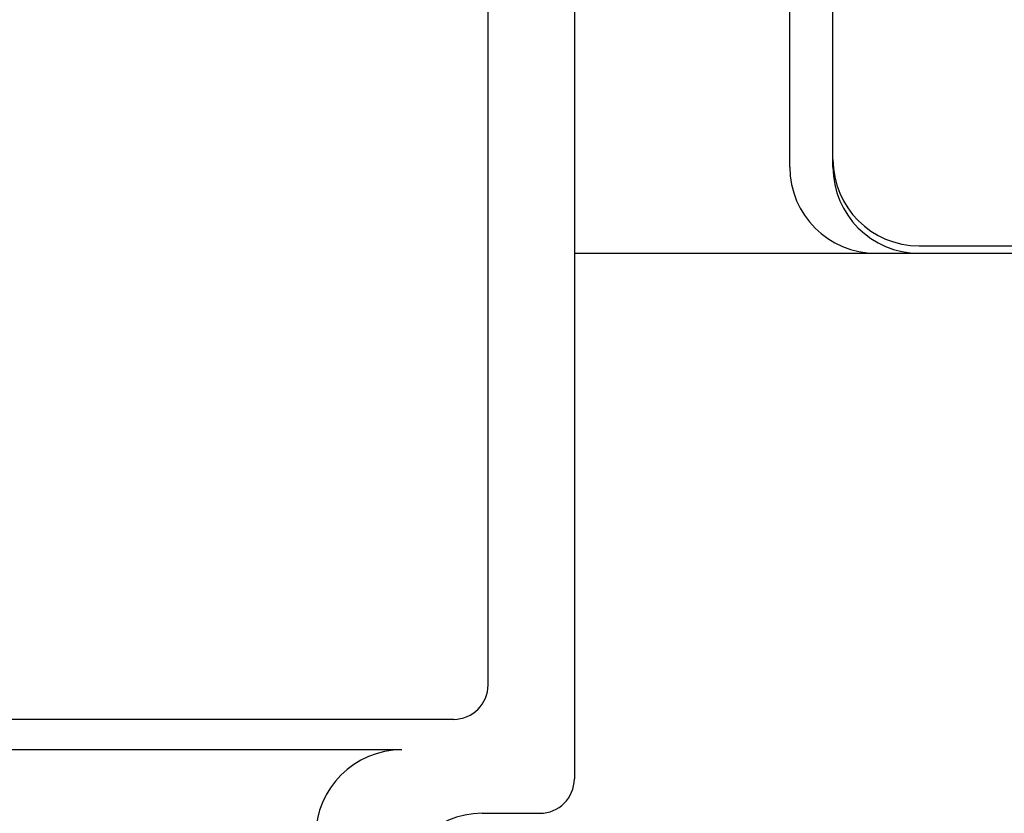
# Model space of a CAD drawing. Header units: millimetres. Extents: x 0 to 1300, y 0 to 891.
# Tile 55 of 141: x 205.07 to 216.49, y 528.5 to 537.71. Entities that reach past the tile are written whole.
import ezdxf

# ---------------------------------------------------------------- set-up
doc = ezdxf.new("R2010")
doc.units = ezdxf.units.MM
doc.header["$LTSCALE"] = 0.545669
doc.layers.add('NoLayerName_001', color=7, linetype='Continuous')

msp = doc.modelspace()

# ---------------------------------------------------------------- linework, layer by layer
at = {"layer": 'NoLayerName_001', "color": 7, "linetype": 'Continuous', "lineweight": 25}
for p, q in [((210.5, 529.99071479), (210.5, 545.45637882)), ((210.5, 529.99071479), (210.5, 542.0173918)), ((214.5, 535.9999394), (214.5, 540.42645536)), ((214, 535.9999394), (214, 539.8847167)), ((211.5, 539.6750689), (211.5, 528.8999394)), ((211.5, 539.6750689), (211.5, 528.8999394)), ((215.5, 535.08721472), (224.5, 535.08721472)), ((211.5, 534.9999394), (228.80675, 534.9999394)), ((210.1, 529.59071479), (165, 529.59071479)), ((209.5, 529.23726807), (165.45456975, 529.23726807)), ((210.42915118, 528.4999394), (211.1, 528.4999394))]:
    msp.add_line(p, q, dxfattribs=at)
for centre, radius, start, end in [((215.5, 536.08721472), 1, 180, 270), ((215, 535.9999394), 1, 180, 270), ((215.5, 535.9999394), 1, 180, 270), ((210.1, 529.99071479), 0.4, 270, 0), ((209.5, 528.23726807), 1, 90, 180), ((211.1, 528.8999394), 0.4, 270, 0), ((210.42915118, 527.4999394), 1, 90, 180)]:
    msp.add_arc(centre, radius, start, end, dxfattribs=at)

doc.saveas('drawing.dxf')
